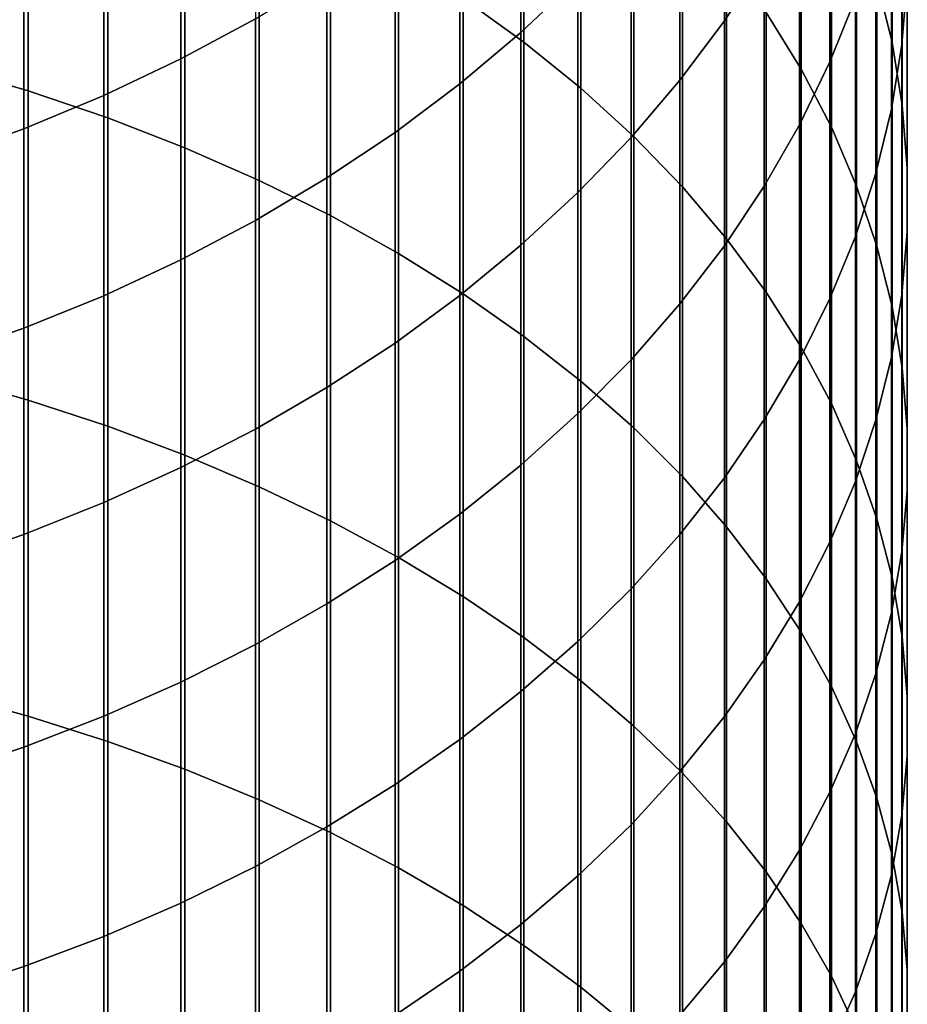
# Model space of a CAD drawing. Header units: metres. Extents: x -28 to 70, y -212 to 28.
# Tile 89 of 239: x 5.21 to 11.95, y -35.89 to -28.42. Entities that reach past the tile are written whole.
import ezdxf

# ---------------------------------------------------------------- set-up
doc = ezdxf.new("R2010")
doc.units = ezdxf.units.M
doc.layers.add('solid_10_261_102_XXX', color=7, linetype='CONTINUOUS')

msp = doc.modelspace()

# ---------------------------------------------------------------- linework, layer by layer
at = {"layer": 'solid_10_261_102_XXX'}
for points in [[(8.575907, -26.064453, 393.465637), (8.575907, -28.254433, 395.455627), (9.037462, -28.588036, 395.078278), (9.037462, -26.408239, 393.097534)], [(11.715095, -26.154499, 385.179871), (11.715095, -28.11812, 387.170502), (11.830687, -28.590969, 386.691132), (11.830687, -26.640263, 384.713593)], [(11.944586, -26.25713, 381.308838), (11.944586, -28.114979, 383.298126), (11.904513, -28.607, 382.825836), (11.904513, -26.761868, 380.850189)], [(10.860441, -26.296032, 374.262634), (10.860441, -27.961401, 376.253448), (10.557803, -28.425774, 375.854095), (10.557803, -26.771141, 373.876099)], [(10.875484, -26.296005, 389.01767), (10.875484, -28.364403, 391.002991), (11.14072, -28.794127, 390.542877), (11.14072, -26.738136, 388.569458)], [(9.037462, -26.408239, 393.097534), (9.037462, -28.588036, 395.078278), (9.469481, -28.938564, 394.681763), (9.469481, -26.769466, 392.710754)], [(4.65555, -26.47686, 397.46637), (4.65555, -28.775965, 399.443604), (5.27688, -28.958206, 399.225739), (5.27688, -26.664984, 397.253571)], [(11.552008, -26.500423, 377.509918), (11.552008, -28.254414, 379.493958), (11.358356, -28.739286, 379.053345), (11.358356, -26.997149, 377.082733)], [(9.447371, -26.53451, 370.805023), (9.447371, -28.105345, 372.790649), (9.013752, -28.514858, 372.457489), (9.013752, -26.952971, 370.483185)], [(5.27688, -26.664984, 397.253571), (5.27688, -28.958206, 399.225739), (5.880963, -29.16293, 398.980988), (5.880963, -26.876316, 397.014496)], [(11.830687, -26.640263, 384.713593), (11.830687, -28.590969, 386.691132), (11.907613, -29.067682, 386.207855), (11.907613, -27.129999, 384.24353)], [(11.14072, -26.738136, 388.569458), (11.14072, -28.794127, 390.542877), (11.369547, -29.233492, 390.072418), (11.369547, -27.190187, 388.111176)], [(9.469481, -26.769466, 392.710754), (9.469481, -28.938564, 394.681763), (9.870549, -29.304871, 394.267426), (9.870549, -27.146954, 392.30658)], [(10.557803, -26.771141, 373.876099), (10.557803, -28.425774, 375.854095), (10.22066, -28.876278, 375.466675), (10.22066, -27.232059, 373.501099)], [(11.904513, -26.761868, 380.850189), (11.904513, -28.607, 382.825836), (11.825533, -29.096567, 382.355957), (11.825533, -27.264088, 380.393829)], [(5.880963, -26.876316, 397.014496), (5.880963, -29.16293, 398.980988), (6.465825, -29.389469, 398.710175), (6.465825, -27.110168, 396.749969)], [(7.000267, -26.933611, 367.385834), (7.000267, -28.410902, 369.361816), (6.435371, -28.71545, 369.127594), (6.435371, -27.244442, 367.160004)], [(9.013752, -26.952971, 370.483185), (9.013752, -28.514858, 372.457489), (8.550674, -28.90448, 372.140503), (8.550674, -27.351105, 370.176941)], [(11.358356, -26.997149, 377.082733), (11.358356, -28.739286, 379.053345), (11.127584, -29.215174, 378.620911), (11.127584, -27.484673, 376.663452)], [(6.465825, -27.110168, 396.749969), (6.465825, -29.389469, 398.710175), (7.029555, -29.637085, 398.414185), (7.029555, -27.365776, 396.460846)], [(9.870549, -27.146954, 392.30658), (9.870549, -29.304871, 394.267426), (10.239358, -29.685759, 393.836578), (10.239358, -27.539469, 391.886292)], [(11.907613, -27.129999, 384.24353), (11.907613, -29.067682, 386.207855), (11.945621, -29.546705, 385.72226), (11.945621, -27.622107, 383.771179)], [(6.435371, -27.244442, 367.160004), (6.435371, -28.71545, 369.127594), (5.849443, -28.993912, 368.913422), (5.849443, -27.52865, 366.953522)], [(10.22066, -27.232059, 373.501099), (10.22066, -28.876278, 375.466675), (9.850112, -29.311436, 375.092438), (9.850112, -27.677279, 373.138885)], [(11.369547, -27.190187, 388.111176), (11.369547, -29.233492, 390.072418), (11.561213, -29.681067, 389.593201), (11.561213, -27.650684, 387.644348)], [(11.825533, -27.264088, 380.393829), (11.825533, -29.096567, 382.355957), (11.707903, -29.582077, 381.889923), (11.707903, -27.762146, 379.941254)], [(7.029555, -27.365776, 396.460846), (7.029555, -29.637085, 398.414185), (7.57031, -29.904964, 398.093964), (7.57031, -27.642302, 396.148041)], [(8.550674, -27.351105, 370.176941), (8.550674, -28.90448, 372.140503), (8.059649, -29.272938, 371.840729), (8.059649, -27.727613, 369.88736)], [(11.127584, -27.484673, 376.663452), (11.127584, -29.215174, 378.620911), (10.860441, -29.680525, 378.198059), (10.860441, -27.961401, 376.253448)], [(5.849443, -27.52865, 366.953522), (5.849443, -28.993912, 368.913422), (5.244397, -29.245377, 368.720001), (5.244397, -27.785305, 366.767059)], [(10.239358, -27.539469, 391.886292), (10.239358, -29.685759, 393.836578), (10.574701, -30.079985, 393.390656), (10.574701, -27.945728, 391.451294)], [(11.945621, -27.622107, 383.771179), (11.945621, -29.546705, 385.72226), (11.944586, -30.026468, 385.235901), (11.944586, -28.114979, 383.298126)], [(7.57031, -27.642302, 396.148041), (7.57031, -29.904964, 398.093964), (8.086323, -30.192232, 397.750549), (8.086323, -27.938845, 395.812622)], [(9.850112, -27.677279, 373.138885), (9.850112, -29.311436, 375.092438), (9.447371, -29.72983, 374.732605), (9.447371, -28.105345, 372.790649)], [(11.561213, -27.650684, 387.644348), (11.561213, -29.681067, 389.593201), (11.715095, -30.135384, 389.10675), (11.715095, -28.11812, 387.170502)], [(5.244397, -27.785305, 366.767059), (5.244397, -29.245377, 368.720001), (4.62221, -29.469025, 368.547974), (4.62221, -28.013567, 366.601196)], [(8.059649, -27.727613, 369.88736), (8.059649, -29.272938, 371.840729), (7.542284, -29.619026, 371.559174), (7.542284, -28.081264, 369.615356)], [(11.707903, -27.762146, 379.941254), (11.707903, -29.582077, 381.889923), (11.552008, -30.061943, 381.429352), (11.552008, -28.254414, 379.493958)], [(8.086323, -27.938845, 395.812622), (8.086323, -30.192232, 397.750549), (8.575907, -30.497952, 397.385071), (8.575907, -28.254433, 395.455627)], [(10.860441, -27.961401, 376.253448), (10.860441, -29.680525, 378.198059), (10.557803, -30.133818, 377.786163), (10.557803, -28.425774, 375.854095)], [(10.574701, -27.945728, 391.451294), (10.574701, -30.079985, 393.390656), (10.875484, -30.486259, 392.931091), (10.875484, -28.364403, 391.002991)], [(7.542284, -28.081264, 369.615356), (7.542284, -29.619026, 371.559174), (7.000267, -29.941616, 371.296722), (7.000267, -28.410902, 369.361816)], [(9.447371, -28.105345, 372.790649), (9.447371, -29.72983, 374.732605), (9.013752, -30.130089, 374.388367), (9.013752, -28.514858, 372.457489)], [(11.715095, -28.11812, 387.170502), (11.715095, -30.135384, 389.10675), (11.830687, -30.594961, 388.614655), (11.830687, -28.590969, 386.691132)], [(11.944586, -28.114979, 383.298126), (11.944586, -30.026468, 385.235901), (11.904513, -30.505407, 384.750366), (11.904513, -28.607, 382.825836)], [(8.575907, -28.254433, 395.455627), (8.575907, -30.497952, 397.385071), (9.037462, -30.821123, 396.998749), (9.037462, -28.588036, 395.078278)], [(11.552008, -28.254414, 379.493958), (11.552008, -30.061943, 381.429352), (11.358356, -30.534599, 380.975677), (11.358356, -28.739286, 379.053345)], [(10.875484, -28.364403, 391.002991), (10.875484, -30.486259, 392.931091), (11.14072, -30.903254, 392.459412), (11.14072, -28.794127, 390.542877)], [(7.000267, -28.410902, 369.361816), (7.000267, -29.941616, 371.296722), (6.435371, -30.239653, 371.05426), (6.435371, -28.71545, 369.127594)], [(10.557803, -28.425774, 375.854095), (10.557803, -30.133818, 377.786163), (10.22066, -30.57357, 377.386566), (10.22066, -28.876278, 375.466675)], [(9.013752, -28.514858, 372.457489), (9.013752, -30.130089, 374.388367), (8.550674, -30.510908, 374.060883), (8.550674, -28.90448, 372.140503)], [(9.037462, -28.588036, 395.078278), (9.037462, -30.821123, 396.998749), (9.469481, -31.16069, 396.592804), (9.469481, -28.938564, 394.681763)], [(11.904513, -28.607, 382.825836), (11.904513, -30.505407, 384.750366), (11.825533, -30.981956, 384.267273), (11.825533, -29.096567, 382.355957)], [(11.830687, -28.590969, 386.691132), (11.830687, -30.594961, 388.614655), (11.907613, -31.058298, 388.11853), (11.907613, -29.067682, 386.207855)], [(6.435371, -28.71545, 369.127594), (6.435371, -30.239653, 371.05426), (5.849443, -30.512159, 370.83255), (5.849443, -28.993912, 368.913422)], [(11.358356, -28.739286, 379.053345), (11.358356, -30.534599, 380.975677), (11.127584, -30.998499, 380.530396), (11.127584, -29.215174, 378.620911)], [(4.65555, -28.775965, 399.443604), (4.65555, -31.12822, 401.3573), (5.27688, -31.304441, 401.134552), (5.27688, -28.958206, 399.225739)], [(11.14072, -28.794127, 390.542877), (11.14072, -30.903254, 392.459412), (11.369547, -31.329605, 391.977142), (11.369547, -29.233492, 390.072418)], [(8.550674, -28.90448, 372.140503), (8.550674, -30.510908, 374.060883), (8.059649, -30.87104, 373.75116), (8.059649, -29.272938, 371.840729)], [(10.22066, -28.876278, 375.466675), (10.22066, -30.57357, 377.386566), (9.850112, -30.998344, 377.00058), (9.850112, -29.311436, 375.092438)], [(5.27688, -28.958206, 399.225739), (5.27688, -31.304441, 401.134552), (5.880963, -31.502405, 400.884308), (5.880963, -29.16293, 398.980988)], [(9.469481, -28.938564, 394.681763), (9.469481, -31.16069, 396.592804), (9.870549, -31.515543, 396.16861), (9.870549, -29.304871, 394.267426)], [(5.849443, -28.993912, 368.913422), (5.849443, -30.512159, 370.83255), (5.244397, -30.758247, 370.632355), (5.244397, -29.245377, 368.720001)], [(11.825533, -29.096567, 382.355957), (11.825533, -30.981956, 384.267273), (11.707903, -31.454556, 383.788177), (11.707903, -29.582077, 381.889923)], [(11.907613, -29.067682, 386.207855), (11.907613, -31.058298, 388.11853), (11.945621, -31.523876, 387.620026), (11.945621, -29.546705, 385.72226)], [(5.880963, -29.16293, 398.980988), (5.880963, -31.502405, 400.884308), (6.465825, -31.721464, 400.607422), (6.465825, -29.389469, 398.710175)], [(5.244397, -29.245377, 368.720001), (5.244397, -30.758247, 370.632355), (4.62221, -30.977114, 370.454285), (4.62221, -29.469025, 368.547974)], [(8.059649, -29.272938, 371.840729), (8.059649, -30.87104, 373.75116), (7.542284, -31.209311, 373.460236), (7.542284, -29.619026, 371.559174)], [(11.127584, -29.215174, 378.620911), (11.127584, -30.998499, 380.530396), (10.860441, -31.452126, 380.094971), (10.860441, -29.680525, 378.198059)], [(11.369547, -29.233492, 390.072418), (11.369547, -31.329605, 391.977142), (11.561213, -31.763922, 391.48584), (11.561213, -29.681067, 389.593201)], [(9.850112, -29.311436, 375.092438), (9.850112, -30.998344, 377.00058), (9.447371, -31.406754, 376.629486), (9.447371, -29.72983, 374.732605)], [(9.870549, -29.304871, 394.267426), (9.870549, -31.515543, 396.16861), (10.239358, -31.88452, 395.727509), (10.239358, -29.685759, 393.836578)], [(6.465825, -29.389469, 398.710175), (6.465825, -31.721464, 400.607422), (7.029555, -31.960899, 400.304749), (7.029555, -29.637085, 398.414185)], [(11.945621, -29.546705, 385.72226), (11.945621, -31.523876, 387.620026), (11.944586, -31.990177, 387.120728), (11.944586, -30.026468, 385.235901)], [(7.542284, -29.619026, 371.559174), (7.542284, -31.209311, 373.460236), (7.000267, -31.524611, 373.189087), (7.000267, -29.941616, 371.296722)], [(7.029555, -29.637085, 398.414185), (7.029555, -31.960899, 400.304749), (7.57031, -32.219933, 399.977325), (7.57031, -29.904964, 398.093964)], [(11.707903, -29.582077, 381.889923), (11.707903, -31.454556, 383.788177), (11.552008, -31.921663, 383.314636), (11.552008, -30.061943, 381.429352)], [(10.239358, -29.685759, 393.836578), (10.239358, -31.88452, 395.727509), (10.574701, -32.266418, 395.270996), (10.574701, -30.079985, 393.390656)], [(10.860441, -29.680525, 378.198059), (10.860441, -31.452126, 380.094971), (10.557803, -31.893997, 379.670868), (10.557803, -30.133818, 377.786163)], [(11.561213, -29.681067, 389.593201), (11.561213, -31.763922, 391.48584), (11.715095, -32.204784, 390.987152), (11.715095, -30.135384, 389.10675)], [(9.447371, -29.72983, 374.732605), (9.447371, -31.406754, 376.629486), (9.013752, -31.797461, 376.274445), (9.013752, -30.130089, 374.388367)], [(7.000267, -29.941616, 371.296722), (7.000267, -31.524611, 373.189087), (6.435371, -31.815912, 372.938568), (6.435371, -30.239653, 371.05426)], [(7.57031, -29.904964, 398.093964), (7.57031, -32.219933, 399.977325), (8.086323, -32.497715, 399.62619), (8.086323, -30.192232, 397.750549)], [(11.944586, -30.026468, 385.235901), (11.944586, -31.990177, 387.120728), (11.904513, -32.455677, 386.622314), (11.904513, -30.505407, 384.750366)], [(10.574701, -30.079985, 393.390656), (10.574701, -32.266418, 395.270996), (10.875484, -32.659988, 394.800507), (10.875484, -30.486259, 392.931091)], [(11.552008, -30.061943, 381.429352), (11.552008, -31.921663, 383.314636), (11.358356, -32.381752, 382.848206), (11.358356, -30.534599, 380.975677)], [(9.013752, -30.130089, 374.388367), (9.013752, -31.797461, 376.274445), (8.550674, -32.169193, 375.936646), (8.550674, -30.510908, 374.060883)], [(10.557803, -30.133818, 377.786163), (10.557803, -31.893997, 379.670868), (10.22066, -32.32267, 379.259399), (10.22066, -30.57357, 377.386566)], [(11.715095, -30.135384, 389.10675), (11.715095, -32.204784, 390.987152), (11.830687, -32.650749, 390.482697), (11.830687, -30.594961, 388.614655)], [(6.435371, -30.239653, 371.05426), (6.435371, -31.815912, 372.938568), (5.849443, -32.08226, 372.709503), (5.849443, -30.512159, 370.83255)], [(8.086323, -30.192232, 397.750549), (8.086323, -32.497715, 399.62619), (8.575907, -32.793339, 399.252502), (8.575907, -30.497952, 397.385071)], [(5.849443, -30.512159, 370.83255), (5.849443, -32.08226, 372.709503), (5.244397, -32.322788, 372.502655), (5.244397, -30.758247, 370.632355)], [(8.550674, -30.510908, 374.060883), (8.550674, -32.169193, 375.936646), (8.059649, -32.520729, 375.617218), (8.059649, -30.87104, 373.75116)], [(8.575907, -30.497952, 397.385071), (8.575907, -32.793339, 399.252502), (9.037462, -33.105835, 398.857483), (9.037462, -30.821123, 396.998749)], [(10.875484, -30.486259, 392.931091), (10.875484, -32.659988, 394.800507), (11.14072, -33.063942, 394.317596), (11.14072, -30.903254, 392.459412)], [(11.358356, -30.534599, 380.975677), (11.358356, -32.381752, 382.848206), (11.127584, -32.833313, 382.390442), (11.127584, -30.998499, 380.530396)], [(11.904513, -30.505407, 384.750366), (11.904513, -32.455677, 386.622314), (11.825533, -32.91885, 386.126373), (11.825533, -30.981956, 384.267273)], [(10.22066, -30.57357, 377.386566), (10.22066, -32.32267, 379.259399), (9.850112, -32.736744, 378.861969), (9.850112, -30.998344, 377.00058)], [(11.830687, -30.594961, 388.614655), (11.830687, -32.650749, 390.482697), (11.907613, -33.100361, 389.974121), (11.907613, -31.058298, 388.11853)], [(5.244397, -30.758247, 370.632355), (5.244397, -32.322788, 372.502655), (4.62221, -32.536709, 372.318665), (4.62221, -30.977114, 370.454285)], [(9.037462, -30.821123, 396.998749), (9.037462, -33.105835, 398.857483), (9.469481, -33.434189, 398.442444), (9.469481, -31.16069, 396.592804)], [(8.059649, -30.87104, 373.75116), (8.059649, -32.520729, 375.617218), (7.542284, -32.850925, 375.317169), (7.542284, -31.209311, 373.460236)], [(11.14072, -30.903254, 392.459412), (11.14072, -33.063942, 394.317596), (11.369547, -33.476963, 393.823853), (11.369547, -31.329605, 391.977142)], [(9.850112, -30.998344, 377.00058), (9.850112, -32.736744, 378.861969), (9.447371, -33.134865, 378.479828), (9.447371, -31.406754, 376.629486)], [(11.825533, -30.981956, 384.267273), (11.825533, -32.91885, 386.126373), (11.707903, -33.378185, 385.634552), (11.707903, -31.454556, 383.788177)], [(11.127584, -30.998499, 380.530396), (11.127584, -32.833313, 382.390442), (10.860441, -33.274879, 381.94281), (10.860441, -31.452126, 380.094971)], [(11.907613, -31.058298, 388.11853), (11.907613, -33.100361, 389.974121), (11.945621, -33.552147, 389.463074), (11.945621, -31.523876, 387.620026)], [(4.65555, -31.12822, 401.3573), (4.65555, -33.531868, 403.206024), (5.27688, -33.701942, 402.978546), (5.27688, -31.304441, 401.134552)], [(7.542284, -31.209311, 373.460236), (7.542284, -32.850925, 375.317169), (7.000267, -33.158703, 375.037506), (7.000267, -31.524611, 373.189087)], [(9.469481, -31.16069, 396.592804), (9.469481, -33.434189, 398.442444), (9.870549, -33.777321, 398.008698), (9.870549, -31.515543, 396.16861)], [(5.27688, -31.304441, 401.134552), (5.27688, -33.701942, 402.978546), (5.880963, -33.892998, 402.722992), (5.880963, -31.502405, 400.884308)], [(11.369547, -31.329605, 391.977142), (11.369547, -33.476963, 393.823853), (11.561213, -33.897697, 393.320892), (11.561213, -31.763922, 391.48584)], [(9.447371, -31.406754, 376.629486), (9.447371, -33.134865, 378.479828), (9.013752, -33.515728, 378.114258), (9.013752, -31.797461, 376.274445)], [(5.880963, -31.502405, 400.884308), (5.880963, -33.892998, 402.722992), (6.465825, -34.104408, 402.440216), (6.465825, -31.721464, 400.607422)], [(9.870549, -31.515543, 396.16861), (9.870549, -33.777321, 398.008698), (10.239358, -34.134113, 397.557709), (10.239358, -31.88452, 395.727509)], [(10.860441, -31.452126, 380.094971), (10.860441, -33.274879, 381.94281), (10.557803, -33.705002, 381.506775), (10.557803, -31.893997, 379.670868)], [(11.707903, -31.454556, 383.788177), (11.707903, -33.378185, 385.634552), (11.552008, -33.832184, 385.148438), (11.552008, -31.921663, 383.314636)], [(7.000267, -31.524611, 373.189087), (7.000267, -33.158703, 375.037506), (6.435371, -33.443054, 374.779114), (6.435371, -31.815912, 372.938568)], [(11.945621, -31.523876, 387.620026), (11.945621, -33.552147, 389.463074), (11.944586, -34.004639, 388.951233), (11.944586, -31.990177, 387.120728)], [(6.465825, -31.721464, 400.607422), (6.465825, -34.104408, 402.440216), (7.029555, -34.335487, 402.131134), (7.029555, -31.960899, 400.304749)], [(6.435371, -31.815912, 372.938568), (6.435371, -33.443054, 374.779114), (5.849443, -33.703049, 374.542877), (5.849443, -32.08226, 372.709503)], [(9.013752, -31.797461, 376.274445), (9.013752, -33.515728, 378.114258), (8.550674, -33.878094, 377.766449), (8.550674, -32.169193, 375.936646)], [(11.561213, -31.763922, 391.48584), (11.561213, -33.897697, 393.320892), (11.715095, -34.324772, 392.810364), (11.715095, -32.204784, 390.987152)], [(10.557803, -31.893997, 379.670868), (10.557803, -33.705002, 381.506775), (10.22066, -34.122276, 381.083771), (10.22066, -32.32267, 379.259399)], [(10.239358, -31.88452, 395.727509), (10.239358, -34.134113, 397.557709), (10.574701, -34.503399, 397.090912), (10.574701, -32.266418, 395.270996)], [(7.029555, -31.960899, 400.304749), (7.029555, -34.335487, 402.131134), (7.57031, -34.58548, 401.796753), (7.57031, -32.219933, 399.977325)], [(11.552008, -31.921663, 383.314636), (11.552008, -33.832184, 385.148438), (11.358356, -34.279362, 384.669617), (11.358356, -32.381752, 382.848206)], [(11.944586, -31.990177, 387.120728), (11.944586, -34.004639, 388.951233), (11.904513, -34.456348, 388.440277), (11.904513, -32.455677, 386.622314)], [(5.849443, -32.08226, 372.709503), (5.849443, -33.703049, 374.542877), (5.244397, -33.937836, 374.329529), (5.244397, -32.322788, 372.502655)], [(8.550674, -32.169193, 375.936646), (8.550674, -33.878094, 377.766449), (8.059649, -34.220776, 377.437531), (8.059649, -32.520729, 375.617218)], [(7.57031, -32.219933, 399.977325), (7.57031, -34.58548, 401.796753), (8.086323, -34.853569, 401.438171), (8.086323, -32.497715, 399.62619)], [(10.574701, -32.266418, 395.270996), (10.574701, -34.503399, 397.090912), (10.875484, -34.883968, 396.609833), (10.875484, -32.659988, 394.800507)], [(11.715095, -32.204784, 390.987152), (11.715095, -34.324772, 392.810364), (11.830687, -34.756794, 392.293915), (11.830687, -32.650749, 390.482697)], [(5.244397, -32.322788, 372.502655), (5.244397, -33.937836, 374.329529), (4.62221, -34.146652, 374.139771), (4.62221, -32.536709, 372.318665)], [(10.22066, -32.32267, 379.259399), (10.22066, -34.122276, 381.083771), (9.850112, -34.525337, 380.67514), (9.850112, -32.736744, 378.861969)], [(11.358356, -32.381752, 382.848206), (11.358356, -34.279362, 384.669617), (11.127584, -34.718254, 384.199677), (11.127584, -32.833313, 382.390442)], [(11.904513, -32.455677, 386.622314), (11.904513, -34.456348, 388.440277), (11.825533, -34.905804, 387.931885), (11.825533, -32.91885, 386.126373)], [(8.059649, -32.520729, 375.617218), (8.059649, -34.220776, 377.437531), (7.542284, -34.542652, 377.128571), (7.542284, -32.850925, 375.317169)], [(8.086323, -32.497715, 399.62619), (8.086323, -34.853569, 401.438171), (8.575907, -35.138874, 401.056549), (8.575907, -32.793339, 399.252502)], [(10.875484, -32.659988, 394.800507), (10.875484, -34.883968, 396.609833), (11.14072, -35.274582, 396.116089), (11.14072, -33.063942, 394.317596)], [(11.830687, -32.650749, 390.482697), (11.830687, -34.756794, 392.293915), (11.907613, -35.192345, 391.773224), (11.907613, -33.100361, 389.974121)], [(9.850112, -32.736744, 378.861969), (9.850112, -34.525337, 380.67514), (9.447371, -34.912872, 380.282288), (9.447371, -33.134865, 378.479828)], [(7.542284, -32.850925, 375.317169), (7.542284, -34.542652, 377.128571), (7.000267, -34.842674, 376.840607), (7.000267, -33.158703, 375.037506)], [(8.575907, -32.793339, 399.252502), (8.575907, -35.138874, 401.056549), (9.037462, -35.440464, 400.653137), (9.037462, -33.105835, 398.857483)], [(11.127584, -32.833313, 382.390442), (11.127584, -34.718254, 384.199677), (10.860441, -35.147427, 383.740143), (10.860441, -33.274879, 381.94281)], [(11.825533, -32.91885, 386.126373), (11.825533, -34.905804, 387.931885), (11.707903, -35.351532, 387.427704), (11.707903, -33.378185, 385.634552)], [(11.14072, -33.063942, 394.317596), (11.14072, -35.274582, 396.116089), (11.369547, -35.673962, 395.611267), (11.369547, -33.476963, 393.823853)], [(7.000267, -33.158703, 375.037506), (7.000267, -34.842674, 376.840607), (6.435371, -35.119862, 376.574554), (6.435371, -33.443054, 374.779114)], [(9.447371, -33.134865, 378.479828), (9.447371, -34.912872, 380.282288), (9.013752, -35.283607, 379.906464), (9.013752, -33.515728, 378.114258)], [(9.037462, -33.105835, 398.857483), (9.037462, -35.440464, 400.653137), (9.469481, -35.757359, 400.229279), (9.469481, -33.434189, 398.442444)], [(11.907613, -33.100361, 389.974121), (11.907613, -35.192345, 391.773224), (11.945621, -35.630005, 391.250031), (11.945621, -33.552147, 389.463074)], [(10.860441, -33.274879, 381.94281), (10.860441, -35.147427, 383.740143), (10.557803, -35.565475, 383.292542), (10.557803, -33.705002, 381.506775)], [(11.707903, -33.378185, 385.634552), (11.707903, -35.351532, 387.427704), (11.552008, -35.792084, 386.929352), (11.552008, -33.832184, 385.148438)], [(6.435371, -33.443054, 374.779114), (6.435371, -35.119862, 376.574554), (5.849443, -35.373306, 376.331268), (5.849443, -33.703049, 374.542877)], [(9.469481, -33.434189, 398.442444), (9.469481, -35.757359, 400.229279), (9.870549, -36.088516, 399.786316), (9.870549, -33.777321, 398.008698)], [(4.65555, -33.531868, 403.206024), (4.65555, -35.985119, 404.988434), (5.27688, -36.148914, 404.756378), (5.27688, -33.701942, 402.978546)], [(9.013752, -33.515728, 378.114258), (9.013752, -35.283607, 379.906464), (8.550674, -35.636337, 379.548859), (8.550674, -33.878094, 377.766449)], [(11.369547, -33.476963, 393.823853), (11.369547, -35.673962, 395.611267), (11.561213, -36.080803, 395.096985), (11.561213, -33.897697, 393.320892)], [(11.945621, -33.552147, 389.463074), (11.945621, -35.630005, 391.250031), (11.944586, -36.068344, 390.726044), (11.944586, -34.004639, 388.951233)], [(5.849443, -33.703049, 374.542877), (5.849443, -35.373306, 376.331268), (5.244397, -35.602177, 376.111603), (5.244397, -33.937836, 374.329529)], [(5.27688, -33.701942, 402.978546), (5.27688, -36.148914, 404.756378), (5.880963, -36.33292, 404.495697), (5.880963, -33.892998, 402.722992)], [(10.557803, -33.705002, 381.506775), (10.557803, -35.565475, 383.292542), (10.22066, -35.971043, 382.858276), (10.22066, -34.122276, 381.083771)], [(9.870549, -33.777321, 398.008698), (9.870549, -36.088516, 399.786316), (10.239358, -36.432854, 399.325745), (10.239358, -34.134113, 397.557709)], [(11.552008, -33.832184, 385.148438), (11.552008, -35.792084, 386.929352), (11.358356, -36.226013, 386.438507), (11.358356, -34.279362, 384.669617)], [(5.880963, -33.892998, 402.722992), (5.880963, -36.33292, 404.495697), (6.465825, -36.53653, 404.207245), (6.465825, -34.104408, 402.440216)], [(8.550674, -33.878094, 377.766449), (8.550674, -35.636337, 379.548859), (8.059649, -35.96991, 379.210724), (8.059649, -34.220776, 377.437531)], [(11.561213, -33.897697, 393.320892), (11.561213, -36.080803, 395.096985), (11.715095, -36.493774, 394.574982), (11.715095, -34.324772, 392.810364)], [(5.244397, -33.937836, 374.329529), (5.244397, -35.602177, 376.111603), (4.62221, -35.805733, 375.916229), (4.62221, -34.146652, 374.139771)], [(11.944586, -34.004639, 388.951233), (11.944586, -36.068344, 390.726044), (11.904513, -36.505928, 390.202942), (11.904513, -34.456348, 388.440277)], [(6.465825, -34.104408, 402.440216), (6.465825, -36.53653, 404.207245), (7.029555, -36.759079, 403.891968), (7.029555, -34.335487, 402.131134)], [(10.22066, -34.122276, 381.083771), (10.22066, -35.971043, 382.858276), (9.850112, -36.362793, 382.438812), (9.850112, -34.525337, 380.67514)], [(10.239358, -34.134113, 397.557709), (10.239358, -36.432854, 399.325745), (10.574701, -36.789253, 398.84903), (10.574701, -34.503399, 397.090912)], [(8.059649, -34.220776, 377.437531), (8.059649, -35.96991, 379.210724), (7.542284, -36.283226, 378.893097), (7.542284, -34.542652, 377.128571)], [(11.358356, -34.279362, 384.669617), (11.358356, -36.226013, 386.438507), (11.127584, -36.651905, 385.956757), (11.127584, -34.718254, 384.199677)], [(7.029555, -34.335487, 402.131134), (7.029555, -36.759079, 403.891968), (7.57031, -36.999844, 403.550873), (7.57031, -34.58548, 401.796753)], [(11.715095, -34.324772, 392.810364), (11.715095, -36.493774, 394.574982), (11.830687, -36.911526, 394.046906), (11.830687, -34.756794, 392.293915)], [(10.574701, -34.503399, 397.090912), (10.574701, -36.789253, 398.84903), (10.875484, -37.15654, 398.357758), (10.875484, -34.883968, 396.609833)], [(11.904513, -34.456348, 388.440277), (11.904513, -36.505928, 390.202942), (11.825533, -36.94133, 389.682434), (11.825533, -34.905804, 387.931885)], [(7.542284, -34.542652, 377.128571), (7.542284, -36.283226, 378.893097), (7.000267, -36.575272, 378.597015), (7.000267, -34.842674, 376.840607)], [(9.850112, -34.525337, 380.67514), (9.850112, -36.362793, 382.438812), (9.447371, -36.739449, 382.035522), (9.447371, -34.912872, 380.282288)], [(7.57031, -34.58548, 401.796753), (7.57031, -36.999844, 403.550873), (8.086323, -37.258038, 403.18512), (8.086323, -34.853569, 401.438171)], [(11.127584, -34.718254, 384.199677), (11.127584, -36.651905, 385.956757), (10.860441, -37.068367, 385.485687), (10.860441, -35.147427, 383.740143)], [(11.830687, -34.756794, 392.293915), (11.830687, -36.911526, 394.046906), (11.907613, -37.332691, 393.514526), (11.907613, -35.192345, 391.773224)], [(7.000267, -34.842674, 376.840607), (7.000267, -36.575272, 378.597015), (6.435371, -36.845085, 378.323486), (6.435371, -35.119862, 376.574554)], [(8.086323, -34.853569, 401.438171), (8.086323, -37.258038, 403.18512), (8.575907, -37.532814, 402.795837), (8.575907, -35.138874, 401.056549)], [(9.447371, -34.912872, 380.282288), (9.447371, -36.739449, 382.035522), (9.013752, -37.099781, 381.649689), (9.013752, -35.283607, 379.906464)], [(10.875484, -34.883968, 396.609833), (10.875484, -37.15654, 398.357758), (11.14072, -37.533524, 397.853516), (11.14072, -35.274582, 396.116089)], [(11.825533, -34.905804, 387.931885), (11.825533, -36.94133, 389.682434), (11.707903, -37.373123, 389.16626), (11.707903, -35.351532, 387.427704)], [(6.435371, -35.119862, 376.574554), (6.435371, -36.845085, 378.323486), (5.849443, -37.091789, 378.073395), (5.849443, -35.373306, 376.331268)], [(8.575907, -35.138874, 401.056549), (8.575907, -37.532814, 402.795837), (9.037462, -37.823273, 402.384369), (9.037462, -35.440464, 400.653137)], [(10.860441, -35.147427, 383.740143), (10.860441, -37.068367, 385.485687), (10.557803, -37.474037, 385.026794), (10.557803, -35.565475, 383.292542)], [(11.907613, -35.192345, 391.773224), (11.907613, -37.332691, 393.514526), (11.945621, -37.755898, 392.979584), (11.945621, -35.630005, 391.250031)], [(9.013752, -35.283607, 379.906464), (9.013752, -37.099781, 381.649689), (8.550674, -37.442612, 381.282593), (8.550674, -35.636337, 379.548859)], [(11.14072, -35.274582, 396.116089), (11.14072, -37.533524, 397.853516), (11.369547, -37.918964, 397.337982), (11.369547, -35.673962, 395.611267)], [(5.849443, -35.373306, 376.331268), (5.849443, -37.091789, 378.073395), (5.244397, -37.314579, 377.847565), (5.244397, -35.602177, 376.111603)], [(11.707903, -35.351532, 387.427704), (11.707903, -37.373123, 389.16626), (11.552008, -37.799896, 388.656097), (11.552008, -35.792084, 386.929352)], [(9.037462, -35.440464, 400.653137), (9.037462, -37.823273, 402.384369), (9.469481, -38.128468, 401.951996), (9.469481, -35.757359, 400.229279)], [(5.244397, -35.602177, 376.111603), (5.244397, -37.314579, 377.847565), (4.62221, -37.512718, 377.646698), (4.62221, -35.805733, 375.916229)], [(10.557803, -35.565475, 383.292542), (10.557803, -37.474037, 385.026794), (10.22066, -37.867588, 384.581635), (10.22066, -35.971043, 382.858276)], [(8.550674, -35.636337, 379.548859), (8.550674, -37.442612, 381.282593), (8.059649, -37.766823, 380.935455), (8.059649, -35.96991, 379.210724)], [(11.369547, -35.673962, 395.611267), (11.369547, -37.918964, 397.337982), (11.561213, -38.311604, 396.812775), (11.561213, -36.080803, 395.096985)], [(11.945621, -35.630005, 391.250031), (11.945621, -37.755898, 392.979584), (11.944586, -38.17976, 392.443817), (11.944586, -36.068344, 390.726044)], [(9.469481, -35.757359, 400.229279), (9.469481, -38.128468, 401.951996), (9.870549, -38.447403, 401.500153), (9.870549, -36.088516, 399.786316)], [(11.552008, -35.792084, 386.929352), (11.552008, -37.799896, 388.656097), (11.358356, -38.220257, 388.153564), (11.358356, -36.226013, 386.438507)]]:
    msp.add_3dface(points, dxfattribs=at)

doc.saveas('drawing.dxf')
